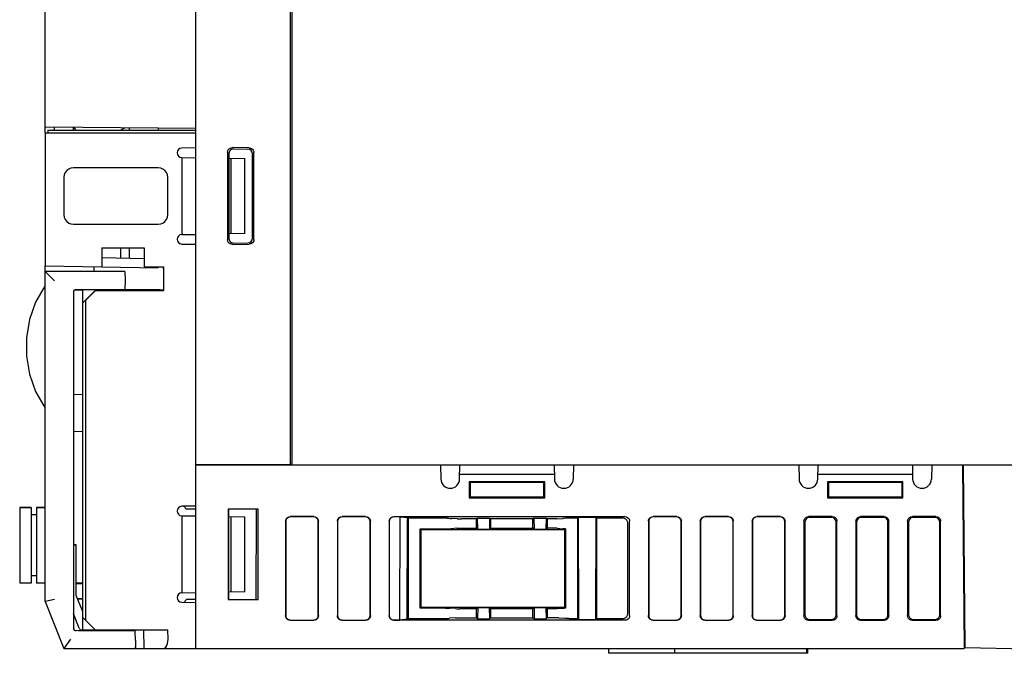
# Model space of a CAD drawing. Extents: x 129 to 1619, y 128 to 1105.
# Tile 29 of 31: x 1260 to 1365, y 935 to 1002. Entities that reach past the tile are written whole.
import ezdxf

# ---------------------------------------------------------------- set-up
doc = ezdxf.new("R2010")
doc.units = 0
doc.header["$LTSCALE"] = 92.4
doc.layers.add('ALL_AXIS', color=7, linetype='CONTINUOUS')
doc.layers.add('ALL_FEATURES', color=7, linetype='CONTINUOUS')

msp = doc.modelspace()

# ---------------------------------------------------------------- linework, layer by layer
at = {"layer": 'ALL_AXIS', "color": 7, "linetype": 'CONTINUOUS'}
for p, q in [((1263.3, 990.5), (1263.3, 990.2)), ((1263.3, 990.5), (1279, 990.5)), ((1263, 990.2), (1263, 976.105)), ((1263, 990.2), (1279, 990.2)), ((1269.535, 973.6), (1269.539, 973.48)), ((1271.465, 973.6), (1271.462, 973.503)), ((1289, 955), (1279, 955)), ((1260.3, 950.45), (1260.3, 942.45)), ((1260.3, 950.45), (1261.5, 950.45)), ((1262.1, 950.45), (1263, 950.45)), ((1266.3, 942.4), (1267, 942.4)), ((1266.434, 940.8), (1267, 940.8)), ((1269.538, 937.5), (1269.535, 937.4)), ((1271.462, 937.5), (1271.465, 937.4))]:
    msp.add_line(p, q, dxfattribs=at)
at = {"layer": 'ALL_FEATURES', "color": 7, "linetype": 'CONTINUOUS'}
for p, q in [((1263, 990.2), (1263, 1102.721)), ((1279, 935.5), (1279, 1103.01)), ((1289, 1085), (1289, 955)), ((1279, 990.66), (1263, 990.8)), ((1264, 990.5), (1264, 990.791)), ((1266, 990.5), (1266, 990.774)), ((1266.034, 990.774), (1266.256, 990.5)), ((1271, 990.5), (1271.452, 990.726)), ((1271.896, 990.722), (1271.896, 990.5)), ((1275, 990.695), (1275, 990.5)), ((1279, 988.617), (1277.491, 988.591)), ((1282.36, 988.136), (1282.36, 978.864)), ((1284.654, 988.606), (1282.866, 988.634)), ((1283.007, 988.491), (1284.511, 988.465)), ((1277.492, 987.591), (1279, 987.565)), ((1277.5, 987.589), (1277.5, 979.411)), ((1282.5, 987.994), (1282.5, 979.006)), ((1282.5, 987.503), (1284.2, 987.474)), ((1282.7, 987.5), (1282.7, 979.5)), ((1284.2, 979.526), (1284.2, 987.474)), ((1285, 979.035), (1285, 987.965)), ((1285.144, 978.892), (1285.144, 988.108)), ((1275.001, 986.5), (1265.999, 986.5)), ((1265, 985.501), (1265, 981.499)), ((1276, 981.499), (1276, 985.501)), ((1265.999, 980.5), (1275.001, 980.5)), ((1277.492, 979.409), (1279, 979.435)), ((1284.2, 979.526), (1282.5, 979.497)), ((1269, 978), (1269, 976)), ((1269, 978), (1273.5, 978)), ((1271, 978), (1271, 976.895)), ((1271.896, 978), (1271.896, 976.88)), ((1273.5, 978), (1273.5, 976)), ((1277.491, 978.409), (1279, 978.383)), ((1282.866, 978.366), (1284.654, 978.394)), ((1283.007, 978.509), (1284.509, 978.535)), ((1273.5, 976.852), (1269, 976.93)), ((1263, 940.5), (1263, 976.105)), ((1263, 976.105), (1275, 975.895)), ((1268.2, 975.5), (1268.2, 976.014)), ((1273.5, 976), (1275.544, 976)), ((1275.477, 975.887), (1275.512, 975.886)), ((1275.512, 976), (1275.512, 975.886)), ((1275.544, 976), (1275.544, 973.456)), ((1263, 975.5), (1264, 974.5)), ((1271.469, 975.5), (1263, 975.5)), ((1271.5, 974.6), (1271.465, 973.6)), ((1271.469, 975.5), (1271.5, 974.6)), ((1266.29, 973.593), (1266.5, 973.6)), ((1266.5, 973.6), (1271.465, 973.6)), ((1267, 973.545), (1267, 973.6)), ((1267, 972.177), (1267, 973.54)), ((1269.534, 973.525), (1267, 973.54)), ((1269.535, 973.543), (1268.3, 973.544)), ((1269.539, 973.48), (1269.535, 973.6)), ((1275.477, 973.523), (1275.544, 973.456)), ((1266, 973.293), (1266, 937.707)), ((1267, 973.5), (1266.081, 973.484)), ((1267, 972.177), (1268.3, 973.479)), ((1268.3, 973.456), (1267.3, 972.456)), ((1268.3, 973.479), (1270.854, 973.483)), ((1268.3, 973.456), (1268.3, 973.479)), ((1275.544, 973.456), (1268.3, 973.456)), ((1267.3, 972.456), (1267, 972.161)), ((1267, 937.4), (1267, 972.161)), ((1267.3, 938.5), (1267.3, 972.456)), ((1267, 962.43), (1266, 962.465)), ((1266, 958.535), (1267, 958.57)), ((1279, 955), (1397.5, 955)), ((1304.947, 955), (1304.974, 953.483)), ((1306.974, 953.483), (1307, 955)), ((1317, 955), (1317.026, 953.483)), ((1319.053, 955), (1319.026, 953.483)), ((1342.947, 955), (1342.974, 953.483)), ((1344.974, 953.483), (1345, 955)), ((1355, 955), (1355.026, 953.483)), ((1357.053, 955), (1357.026, 953.483)), ((1360.33, 955), (1360.5, 935.5)), ((1360.6, 935.566), (1360.43, 955)), ((1306.983, 954), (1317.017, 954)), ((1344.983, 954), (1355.017, 954)), ((1316, 953.2), (1308, 953.2)), ((1308, 953.2), (1308.087, 953.113)), ((1308, 953.2), (1308, 951.5)), ((1315.913, 953.113), (1308.087, 953.113)), ((1308.087, 953.113), (1308.087, 951.587)), ((1316, 953.2), (1315.913, 953.113)), ((1315.913, 951.587), (1315.913, 953.113)), ((1316, 951.5), (1316, 953.2)), ((1354, 953.2), (1346, 953.2)), ((1346, 953.2), (1346.087, 953.113)), ((1346, 953.2), (1346, 951.5)), ((1353.913, 953.113), (1346.087, 953.113)), ((1346.087, 953.113), (1346.087, 951.587)), ((1354, 953.2), (1353.913, 953.113)), ((1353.913, 951.587), (1353.913, 953.113)), ((1354, 951.5), (1354, 953.2)), ((1308, 951.5), (1308.087, 951.587)), ((1308.087, 951.587), (1315.913, 951.587)), ((1316, 951.5), (1315.913, 951.587)), ((1346, 951.5), (1346.087, 951.587)), ((1346.087, 951.587), (1353.913, 951.587)), ((1354, 951.5), (1353.913, 951.587)), ((1279, 950.617), (1277.491, 950.591)), ((1277.705, 950.595), (1278, 950.3)), ((1308, 951.5), (1316, 951.5)), ((1346, 951.5), (1354, 951.5)), ((1261.5, 950.45), (1260.3, 950.45)), ((1261.5, 950.45), (1261.5, 942.45)), ((1262.1, 949.7), (1261.5, 949.7)), ((1262.1, 950.45), (1262.1, 942.45)), ((1263, 950.45), (1262.1, 950.45)), ((1277.491, 949.591), (1279, 949.565)), ((1277.5, 949.589), (1277.5, 941.411)), ((1279, 950.3), (1278, 950.3)), ((1285.587, 950.3), (1282.413, 950.3)), ((1282.413, 950.3), (1282.413, 940.7)), ((1282.5, 940.7), (1282.5, 950.3)), ((1282.5, 949.503), (1284.2, 949.474)), ((1282.7, 949.5), (1282.7, 941.5)), ((1285.394, 940.7), (1285.409, 950.3)), ((1285.587, 940.7), (1285.587, 950.3)), ((1291.502, 949.5), (1288.998, 949.5)), ((1297.002, 949.5), (1294.498, 949.5)), ((1300, 949.5), (1324.502, 949.5)), ((1330.002, 949.5), (1327.498, 949.5)), ((1335.502, 949.5), (1332.998, 949.5)), ((1341.002, 949.5), (1338.498, 949.5)), ((1346.502, 949.5), (1343.998, 949.5)), ((1352.002, 949.5), (1349.498, 949.5)), ((1357.502, 949.5), (1354.998, 949.5)), ((1284.2, 941.526), (1284.2, 949.474)), ((1288.5, 949.002), (1288.5, 938.998)), ((1288.526, 948.976), (1288.526, 939.024)), ((1291.476, 949.474), (1289.024, 949.474)), ((1291.974, 939.024), (1291.974, 948.976)), ((1292, 938.998), (1292, 949.002)), ((1294, 949.002), (1294, 938.998)), ((1294.026, 948.976), (1294.026, 939.024)), ((1296.976, 949.474), (1294.524, 949.474)), ((1297.474, 939.024), (1297.474, 948.976)), ((1297.5, 938.998), (1297.5, 949.002)), ((1299.5, 948.998), (1299.5, 939.002)), ((1300.647, 949.474), (1300, 949.474)), ((1300.63, 938.526), (1300.647, 949.474)), ((1300.647, 949.474), (1301.434, 949.387)), ((1301.417, 938.613), (1301.434, 949.387)), ((1301.434, 949.387), (1301.5, 949.32)), ((1305.648, 949.32), (1301.5, 949.32)), ((1301.5, 949.32), (1301.5, 938.696)), ((1306.705, 949.262), (1306.095, 949.306)), ((1308.75, 949.247), (1307.152, 949.247)), ((1308.848, 949.346), (1308.75, 949.247)), ((1308.75, 948.273), (1308.75, 949.247)), ((1308.848, 949.346), (1310.152, 949.346)), ((1308.848, 949.346), (1308.874, 948.149)), ((1310.152, 949.346), (1310.126, 948.149)), ((1310.152, 949.346), (1310.25, 949.247)), ((1314.75, 949.247), (1310.25, 949.247)), ((1310.25, 949.247), (1310.25, 948.273)), ((1314.848, 949.346), (1314.75, 949.247)), ((1314.75, 948.273), (1314.75, 949.247)), ((1314.848, 949.346), (1316.152, 949.346)), ((1314.848, 949.346), (1314.874, 948.149)), ((1316.152, 949.346), (1316.126, 948.149)), ((1316.152, 949.346), (1316.25, 949.247)), ((1316.848, 949.247), (1316.25, 949.247)), ((1316.25, 949.247), (1316.25, 948.273)), ((1317.295, 949.262), (1317.905, 949.306)), ((1319.5, 949.32), (1318.352, 949.32)), ((1319.592, 949.413), (1319.5, 949.32)), ((1319.5, 938.696), (1319.5, 949.32)), ((1321.408, 949.413), (1319.592, 949.413)), ((1319.609, 938.587), (1319.592, 949.413)), ((1321.408, 949.413), (1321.391, 938.587)), ((1321.408, 949.413), (1321.5, 949.32)), ((1324.322, 949.32), (1321.5, 949.32)), ((1321.5, 949.32), (1321.5, 938.696)), ((1324.805, 939.193), (1324.819, 948.821)), ((1325, 938.998), (1325, 949.002)), ((1327, 949.002), (1327, 938.998)), ((1327.026, 948.976), (1327.026, 939.024)), ((1329.976, 949.474), (1327.524, 949.474)), ((1330.474, 939.024), (1330.474, 948.976)), ((1330.5, 938.998), (1330.5, 949.002)), ((1332.5, 949.002), (1332.5, 938.998)), ((1332.526, 948.976), (1332.526, 939.024)), ((1335.476, 949.474), (1333.024, 949.474)), ((1335.974, 939.024), (1335.974, 948.976)), ((1336, 938.998), (1336, 949.002)), ((1338, 949.002), (1338, 938.998)), ((1338.026, 948.976), (1338.026, 939.024)), ((1340.976, 949.474), (1338.524, 949.474)), ((1341.474, 939.024), (1341.474, 948.976)), ((1341.5, 938.998), (1341.5, 949.002)), ((1343.5, 949.002), (1343.5, 938.998)), ((1343.587, 948.914), (1343.587, 939.086)), ((1346.414, 949.413), (1344.086, 949.413)), ((1346.913, 939.086), (1346.913, 948.914)), ((1347, 938.998), (1347, 949.002)), ((1349, 949.002), (1349, 938.998)), ((1349.087, 948.914), (1349.087, 939.086)), ((1351.914, 949.413), (1349.586, 949.413)), ((1352.413, 939.086), (1352.413, 948.914)), ((1352.5, 938.998), (1352.5, 949.002)), ((1354.5, 949.002), (1354.5, 938.998)), ((1354.587, 948.914), (1354.587, 939.086)), ((1357.414, 949.413), (1355.086, 949.413)), ((1357.913, 939.086), (1357.913, 948.914)), ((1358, 938.998), (1358, 949.002)), ((1302.8, 948.2), (1305.628, 948.2)), ((1302.894, 948.106), (1302.8, 948.2)), ((1302.8, 939.8), (1302.8, 948.2)), ((1318.106, 948.106), (1302.894, 948.106)), ((1302.907, 939.907), (1302.894, 948.106)), ((1306.688, 948.258), (1306.076, 948.214)), ((1307.135, 948.273), (1308.75, 948.273)), ((1308.874, 948.149), (1308.75, 948.273)), ((1308.874, 948.149), (1310.126, 948.149)), ((1310.126, 948.149), (1310.25, 948.273)), ((1310.25, 948.273), (1314.75, 948.273)), ((1314.874, 948.149), (1314.75, 948.273)), ((1314.874, 948.149), (1316.126, 948.149)), ((1316.126, 948.149), (1316.25, 948.273)), ((1316.865, 948.273), (1316.25, 948.273)), ((1317.312, 948.258), (1317.924, 948.214)), ((1318.106, 948.106), (1318.093, 939.907)), ((1318.106, 948.106), (1318.202, 948.202)), ((1318.202, 948.202), (1318.206, 939.794)), ((1266, 946.505), (1266.3, 946.5)), ((1266.3, 946.5), (1266, 946.49)), ((1266.3, 941.136), (1266.3, 946.5)), ((1261.5, 942.45), (1260.3, 942.45)), ((1262.1, 943.2), (1261.5, 943.2)), ((1263, 942.45), (1262.1, 942.45)), ((1267, 942.435), (1266.3, 942.423)), ((1266.479, 942.4), (1266.479, 942.426)), ((1266.95, 942.4), (1266.95, 942.435)), ((1266.954, 939.501), (1266.3, 941.136)), ((1277.491, 941.409), (1279, 941.435)), ((1284.2, 941.526), (1282.5, 941.497)), ((1264, 940.693), (1263, 940.5)), ((1263, 940.5), (1265, 935.5)), ((1266.444, 940.775), (1267, 940.765)), ((1266.479, 940.774), (1266.479, 940.8)), ((1277.491, 940.409), (1279, 940.383)), ((1278, 940.7), (1277.705, 940.405)), ((1279, 940.7), (1278, 940.7)), ((1282.413, 940.7), (1285.587, 940.7)), ((1266.615, 937.656), (1266, 939.193)), ((1267, 939.5), (1266.954, 939.501)), ((1302.907, 939.907), (1302.8, 939.8)), ((1305.482, 939.8), (1302.8, 939.8)), ((1302.907, 939.907), (1318.093, 939.907)), ((1306.539, 939.741), (1305.929, 939.786)), ((1308.75, 939.727), (1306.986, 939.727)), ((1308.887, 939.864), (1308.75, 939.727)), ((1308.75, 938.769), (1308.75, 939.727)), ((1308.887, 939.864), (1308.864, 938.654)), ((1308.887, 939.864), (1310.113, 939.864)), ((1310.113, 939.864), (1310.25, 939.727)), ((1310.113, 939.864), (1310.136, 938.654)), ((1314.75, 939.727), (1310.25, 939.727)), ((1310.25, 939.727), (1310.25, 938.769)), ((1314.887, 939.864), (1314.75, 939.727)), ((1314.75, 938.769), (1314.75, 939.727)), ((1314.887, 939.864), (1314.864, 938.654)), ((1314.887, 939.864), (1316.113, 939.864)), ((1316.113, 939.864), (1316.25, 939.727)), ((1316.113, 939.864), (1316.136, 938.654)), ((1317.014, 939.727), (1316.25, 939.727)), ((1316.25, 939.727), (1316.25, 938.769)), ((1317.461, 939.741), (1318.071, 939.786)), ((1318.093, 939.907), (1318.206, 939.794)), ((1360.561, 940), (1360.461, 940)), ((1267, 938.8), (1268.3, 937.5)), ((1288.998, 938.5), (1291.502, 938.5)), ((1289.024, 938.526), (1291.476, 938.526)), ((1294.498, 938.5), (1297.002, 938.5)), ((1294.524, 938.526), (1296.976, 938.526)), ((1300, 938.526), (1300.63, 938.526)), ((1324.502, 938.5), (1300, 938.5)), ((1301.417, 938.613), (1300.63, 938.526)), ((1301.417, 938.613), (1301.5, 938.696)), ((1301.5, 938.696), (1305.462, 938.696)), ((1306.522, 938.755), (1305.91, 938.71)), ((1306.97, 938.769), (1308.75, 938.769)), ((1308.864, 938.654), (1308.75, 938.769)), ((1308.864, 938.654), (1310.136, 938.654)), ((1310.136, 938.654), (1310.25, 938.769)), ((1310.25, 938.769), (1314.75, 938.769)), ((1314.864, 938.654), (1314.75, 938.769)), ((1314.864, 938.654), (1316.136, 938.654)), ((1316.136, 938.654), (1316.25, 938.769)), ((1317.03, 938.769), (1316.25, 938.769)), ((1317.478, 938.755), (1318.09, 938.71)), ((1318.538, 938.696), (1319.5, 938.696)), ((1319.609, 938.587), (1319.5, 938.696)), ((1319.609, 938.587), (1321.391, 938.587)), ((1321.391, 938.587), (1321.5, 938.696)), ((1321.5, 938.696), (1324.306, 938.696)), ((1327.498, 938.5), (1330.002, 938.5)), ((1327.524, 938.526), (1329.976, 938.526)), ((1332.998, 938.5), (1335.502, 938.5)), ((1333.024, 938.526), (1335.476, 938.526)), ((1338.498, 938.5), (1341.002, 938.5)), ((1338.524, 938.526), (1340.976, 938.526)), ((1343.998, 938.5), (1346.502, 938.5)), ((1344.086, 938.587), (1346.414, 938.587)), ((1349.498, 938.5), (1352.002, 938.5)), ((1349.586, 938.587), (1351.914, 938.587)), ((1354.998, 938.5), (1357.502, 938.5)), ((1355.086, 938.587), (1357.414, 938.587)), ((1266.5, 937.4), (1266.29, 937.407)), ((1272.565, 937.4), (1266.5, 937.4)), ((1267, 937.465), (1266.888, 937.467)), ((1267, 937.5), (1276, 937.5)), ((1269.535, 937.4), (1269.538, 937.5)), ((1271.95, 937.5), (1271.953, 937.4)), ((1272.6, 936.4), (1272.565, 937.4)), ((1273.431, 937.5), (1273.471, 935.5)), ((1276.04, 936.5), (1276, 937.5)), ((1360.583, 937.5), (1360.483, 937.5)), ((1265.677, 936.5), (1265, 935.5)), ((1272.6, 936.4), (1272.573, 935.634)), ((1360.488, 936.873), (1360.589, 936.871)), ((1265, 935.5), (1272.43, 935.5)), ((1272.49, 935.5), (1360.5, 935.5)), ((1322.8, 935), (1322.8, 935.5)), ((1343.9, 935), (1322.8, 935)), ((1329.8, 935), (1329.8, 935.5)), ((1343.8, 935), (1343.8, 935.5)), ((1343.9, 935), (1343.9, 935.5)), ((1360.6, 935.566), (1360.5, 935.566)), ((1393, 935), (1360.6, 935.566))]:
    msp.add_line(p, q, dxfattribs=at)
for points in [[(1289.178, 955), (1289.182, 955.025), (1289.185, 955.099), (1289.189, 955.218), (1289.191, 955.377), (1289.194, 955.566), (1289.195, 955.778), (1289.196, 1005.114)], [(1282.36, 988.136), (1282.377, 988.267), (1282.428, 988.388), (1282.508, 988.491), (1282.613, 988.57), (1282.735, 988.619), (1282.866, 988.634)], [(1283.007, 988.491), (1282.876, 988.476), (1282.753, 988.427), (1282.649, 988.349), (1282.568, 988.245), (1282.517, 988.124), (1282.5, 987.994)], [(1284.654, 988.606), (1284.781, 988.587), (1284.9, 988.536), (1285.001, 988.457), (1285.078, 988.355), (1285.127, 988.236), (1285.144, 988.108)], [(1265.999, 986.5), (1265.741, 986.466), (1265.5, 986.366), (1265.293, 986.207), (1265.134, 986), (1265.034, 985.759), (1265, 985.501)], [(1276, 985.501), (1275.966, 985.759), (1275.866, 986), (1275.707, 986.207), (1275.5, 986.366), (1275.259, 986.466), (1275.001, 986.5)], [(1265, 981.499), (1265.034, 981.241), (1265.134, 981), (1265.293, 980.793), (1265.5, 980.634), (1265.741, 980.534), (1265.999, 980.5)], [(1275.001, 980.5), (1275.259, 980.534), (1275.5, 980.634), (1275.707, 980.793), (1275.866, 981), (1275.966, 981.241), (1276, 981.499)], [(1282.866, 978.366), (1282.735, 978.381), (1282.613, 978.43), (1282.508, 978.509), (1282.428, 978.612), (1282.377, 978.733), (1282.36, 978.864)], [(1282.5, 979.006), (1282.517, 978.876), (1282.568, 978.755), (1282.649, 978.651), (1282.753, 978.573), (1282.876, 978.524), (1283.007, 978.509)], [(1285.144, 978.892), (1285.127, 978.764), (1285.078, 978.645), (1285.001, 978.543), (1284.9, 978.464), (1284.781, 978.413), (1284.654, 978.394)], [(1263, 974), (1261.972, 972.246), (1261.332, 970.389), (1261.035, 968.47), (1261.035, 966.53), (1261.332, 964.611), (1261.972, 962.754), (1263, 961)], [(1271.55, 973.5), (1271.539, 973.503), (1271.462, 973.507)], [(1275.19, 973.535), (1274.992, 973.538), (1274.761, 973.54), (1271.465, 973.542)], [(1275.477, 973.523), (1275.441, 973.527), (1275.343, 973.532), (1275.19, 973.535)], [(1270.854, 973.483), (1271.11, 973.485), (1271.317, 973.488), (1271.466, 973.493), (1271.541, 973.498), (1271.55, 973.5)], [(1288.5, 949.002), (1288.524, 949.156), (1288.595, 949.295), (1288.705, 949.405), (1288.844, 949.476), (1288.998, 949.5)], [(1291.502, 949.5), (1291.656, 949.476), (1291.795, 949.405), (1291.905, 949.295), (1291.976, 949.156), (1292, 949.002)], [(1294, 949.002), (1294.024, 949.156), (1294.095, 949.295), (1294.205, 949.405), (1294.344, 949.476), (1294.498, 949.5)], [(1297.002, 949.5), (1297.156, 949.476), (1297.295, 949.405), (1297.405, 949.295), (1297.476, 949.156), (1297.5, 949.002)], [(1299.5, 948.998), (1299.525, 949.154), (1299.596, 949.294), (1299.707, 949.404), (1299.846, 949.476), (1300, 949.5)], [(1324.502, 949.5), (1324.656, 949.476), (1324.795, 949.405), (1324.905, 949.295), (1324.976, 949.156), (1325, 949.002)], [(1327, 949.002), (1327.024, 949.156), (1327.095, 949.295), (1327.205, 949.405), (1327.344, 949.476), (1327.498, 949.5)], [(1330.002, 949.5), (1330.156, 949.476), (1330.295, 949.405), (1330.405, 949.295), (1330.476, 949.156), (1330.5, 949.002)], [(1332.5, 949.002), (1332.524, 949.156), (1332.595, 949.295), (1332.705, 949.405), (1332.844, 949.476), (1332.998, 949.5)], [(1335.502, 949.5), (1335.656, 949.476), (1335.795, 949.405), (1335.905, 949.295), (1335.976, 949.156), (1336, 949.002)], [(1338, 949.002), (1338.024, 949.156), (1338.095, 949.295), (1338.205, 949.405), (1338.344, 949.476), (1338.498, 949.5)], [(1341.002, 949.5), (1341.156, 949.476), (1341.295, 949.405), (1341.405, 949.295), (1341.476, 949.156), (1341.5, 949.002)], [(1343.5, 949.002), (1343.524, 949.156), (1343.595, 949.295), (1343.705, 949.405), (1343.844, 949.476), (1343.998, 949.5)], [(1346.502, 949.5), (1346.656, 949.476), (1346.795, 949.405), (1346.905, 949.295), (1346.976, 949.156), (1347, 949.002)], [(1349, 949.002), (1349.024, 949.156), (1349.095, 949.295), (1349.205, 949.405), (1349.344, 949.476), (1349.498, 949.5)], [(1352.002, 949.5), (1352.156, 949.476), (1352.295, 949.405), (1352.405, 949.295), (1352.476, 949.156), (1352.5, 949.002)], [(1354.5, 949.002), (1354.524, 949.156), (1354.595, 949.295), (1354.705, 949.405), (1354.844, 949.476), (1354.998, 949.5)], [(1357.502, 949.5), (1357.656, 949.476), (1357.795, 949.405), (1357.905, 949.295), (1357.976, 949.156), (1358, 949.002)], [(1289.024, 949.474), (1288.87, 949.449), (1288.731, 949.379), (1288.621, 949.269), (1288.551, 949.13), (1288.526, 948.976)], [(1291.974, 948.976), (1291.949, 949.13), (1291.879, 949.269), (1291.769, 949.379), (1291.63, 949.449), (1291.476, 949.474)], [(1294.524, 949.474), (1294.37, 949.449), (1294.231, 949.379), (1294.121, 949.269), (1294.051, 949.13), (1294.026, 948.976)], [(1297.474, 948.976), (1297.449, 949.13), (1297.379, 949.269), (1297.269, 949.379), (1297.13, 949.449), (1296.976, 949.474)], [(1300, 949.474), (1299.846, 949.449), (1299.707, 949.378), (1299.596, 949.267), (1299.525, 949.127), (1299.504, 948.997)], [(1305.648, 949.32), (1305.808, 949.319), (1305.96, 949.314), (1306.095, 949.306)], [(1306.705, 949.262), (1306.841, 949.254), (1306.992, 949.249), (1307.152, 949.247)], [(1317.295, 949.262), (1317.159, 949.254), (1317.008, 949.249), (1316.848, 949.247)], [(1318.352, 949.32), (1318.192, 949.319), (1318.04, 949.314), (1317.905, 949.306)], [(1324.819, 948.821), (1324.795, 948.976), (1324.725, 949.115), (1324.615, 949.225), (1324.476, 949.296), (1324.322, 949.32)], [(1327.524, 949.474), (1327.37, 949.449), (1327.231, 949.379), (1327.121, 949.269), (1327.051, 949.13), (1327.026, 948.976)], [(1330.474, 948.976), (1330.449, 949.13), (1330.379, 949.269), (1330.269, 949.379), (1330.13, 949.449), (1329.976, 949.474)], [(1333.024, 949.474), (1332.87, 949.449), (1332.731, 949.379), (1332.621, 949.269), (1332.551, 949.13), (1332.526, 948.976)], [(1335.974, 948.976), (1335.949, 949.13), (1335.879, 949.269), (1335.769, 949.379), (1335.63, 949.449), (1335.476, 949.474)], [(1338.524, 949.474), (1338.37, 949.449), (1338.231, 949.379), (1338.121, 949.269), (1338.051, 949.13), (1338.026, 948.976)], [(1341.474, 948.976), (1341.449, 949.13), (1341.379, 949.269), (1341.269, 949.379), (1341.13, 949.449), (1340.976, 949.474)], [(1344.086, 949.413), (1343.931, 949.388), (1343.792, 949.317), (1343.683, 949.208), (1343.612, 949.069), (1343.587, 948.914)], [(1346.913, 948.914), (1346.888, 949.069), (1346.817, 949.208), (1346.708, 949.317), (1346.569, 949.388), (1346.414, 949.413)], [(1349.586, 949.413), (1349.431, 949.388), (1349.292, 949.317), (1349.183, 949.208), (1349.112, 949.069), (1349.087, 948.914)], [(1352.413, 948.914), (1352.388, 949.069), (1352.317, 949.208), (1352.208, 949.317), (1352.069, 949.388), (1351.914, 949.413)], [(1355.086, 949.413), (1354.931, 949.388), (1354.792, 949.317), (1354.683, 949.208), (1354.612, 949.069), (1354.587, 948.914)], [(1357.913, 948.914), (1357.888, 949.069), (1357.817, 949.208), (1357.708, 949.317), (1357.569, 949.388), (1357.414, 949.413)], [(1305.628, 948.2), (1305.789, 948.202), (1305.94, 948.206), (1306.076, 948.214)], [(1306.688, 948.258), (1306.823, 948.266), (1306.975, 948.271), (1307.135, 948.273)], [(1317.312, 948.258), (1317.177, 948.266), (1317.025, 948.271), (1316.865, 948.273)], [(1318.202, 948.202), (1318.103, 948.205), (1318.009, 948.209), (1317.924, 948.214)], [(1305.482, 939.8), (1305.642, 939.798), (1305.794, 939.794), (1305.929, 939.786)], [(1306.539, 939.741), (1306.674, 939.734), (1306.826, 939.729), (1306.986, 939.727)], [(1317.461, 939.741), (1317.326, 939.734), (1317.174, 939.729), (1317.014, 939.727)], [(1318.206, 939.794), (1318.159, 939.791), (1318.114, 939.789), (1318.071, 939.786)], [(1324.306, 938.696), (1324.46, 938.72), (1324.599, 938.791), (1324.709, 938.901), (1324.78, 939.039), (1324.805, 939.193)], [(1343.587, 939.086), (1343.612, 938.931), (1343.683, 938.792), (1343.792, 938.683), (1343.931, 938.612), (1344.086, 938.587)], [(1346.414, 938.587), (1346.569, 938.612), (1346.708, 938.683), (1346.817, 938.792), (1346.888, 938.931), (1346.913, 939.086)], [(1349.087, 939.086), (1349.112, 938.931), (1349.183, 938.792), (1349.292, 938.683), (1349.431, 938.612), (1349.586, 938.587)], [(1351.914, 938.587), (1352.069, 938.612), (1352.208, 938.683), (1352.317, 938.792), (1352.388, 938.931), (1352.413, 939.086)], [(1354.587, 939.086), (1354.612, 938.931), (1354.683, 938.792), (1354.792, 938.683), (1354.931, 938.612), (1355.086, 938.587)], [(1357.414, 938.587), (1357.569, 938.612), (1357.708, 938.683), (1357.817, 938.792), (1357.888, 938.931), (1357.913, 939.086)], [(1288.998, 938.5), (1288.844, 938.524), (1288.705, 938.595), (1288.595, 938.705), (1288.524, 938.844), (1288.5, 938.998)], [(1288.526, 939.024), (1288.551, 938.87), (1288.621, 938.731), (1288.731, 938.621), (1288.87, 938.551), (1289.024, 938.526)], [(1291.476, 938.526), (1291.63, 938.551), (1291.769, 938.621), (1291.879, 938.731), (1291.949, 938.87), (1291.974, 939.024)], [(1292, 938.998), (1291.976, 938.844), (1291.905, 938.705), (1291.795, 938.595), (1291.656, 938.524), (1291.502, 938.5)], [(1294.498, 938.5), (1294.344, 938.524), (1294.205, 938.595), (1294.095, 938.705), (1294.024, 938.844), (1294, 938.998)], [(1294.026, 939.024), (1294.051, 938.87), (1294.121, 938.731), (1294.231, 938.621), (1294.37, 938.551), (1294.524, 938.526)], [(1296.976, 938.526), (1297.13, 938.551), (1297.269, 938.621), (1297.379, 938.731), (1297.449, 938.87), (1297.474, 939.024)], [(1297.5, 938.998), (1297.476, 938.844), (1297.405, 938.705), (1297.295, 938.595), (1297.156, 938.524), (1297.002, 938.5)], [(1300, 938.5), (1299.846, 938.524), (1299.707, 938.596), (1299.596, 938.706), (1299.525, 938.846), (1299.5, 939.002)], [(1299.504, 939.003), (1299.525, 938.873), (1299.596, 938.733), (1299.707, 938.622), (1299.846, 938.551), (1300, 938.526)], [(1305.462, 938.696), (1305.623, 938.698), (1305.775, 938.702), (1305.91, 938.71)], [(1306.522, 938.755), (1306.657, 938.762), (1306.809, 938.767), (1306.97, 938.769)], [(1317.478, 938.755), (1317.343, 938.762), (1317.191, 938.767), (1317.03, 938.769)], [(1318.538, 938.696), (1318.377, 938.698), (1318.225, 938.702), (1318.09, 938.71)], [(1325, 938.998), (1324.976, 938.844), (1324.905, 938.705), (1324.795, 938.595), (1324.656, 938.524), (1324.502, 938.5)], [(1327.498, 938.5), (1327.344, 938.524), (1327.205, 938.595), (1327.095, 938.705), (1327.024, 938.844), (1327, 938.998)], [(1327.026, 939.024), (1327.051, 938.87), (1327.121, 938.731), (1327.231, 938.621), (1327.37, 938.551), (1327.524, 938.526)], [(1329.976, 938.526), (1330.13, 938.551), (1330.269, 938.621), (1330.379, 938.731), (1330.449, 938.87), (1330.474, 939.024)], [(1330.5, 938.998), (1330.476, 938.844), (1330.405, 938.705), (1330.295, 938.595), (1330.156, 938.524), (1330.002, 938.5)], [(1332.998, 938.5), (1332.844, 938.524), (1332.705, 938.595), (1332.595, 938.705), (1332.524, 938.844), (1332.5, 938.998)], [(1332.526, 939.024), (1332.551, 938.87), (1332.621, 938.731), (1332.731, 938.621), (1332.87, 938.551), (1333.024, 938.526)], [(1335.476, 938.526), (1335.63, 938.551), (1335.769, 938.621), (1335.879, 938.731), (1335.949, 938.87), (1335.974, 939.024)], [(1336, 938.998), (1335.976, 938.844), (1335.905, 938.705), (1335.795, 938.595), (1335.656, 938.524), (1335.502, 938.5)], [(1338.498, 938.5), (1338.344, 938.524), (1338.205, 938.595), (1338.095, 938.705), (1338.024, 938.844), (1338, 938.998)], [(1338.026, 939.024), (1338.051, 938.87), (1338.121, 938.731), (1338.231, 938.621), (1338.37, 938.551), (1338.524, 938.526)], [(1340.976, 938.526), (1341.13, 938.551), (1341.269, 938.621), (1341.379, 938.731), (1341.449, 938.87), (1341.474, 939.024)], [(1341.5, 938.998), (1341.476, 938.844), (1341.405, 938.705), (1341.295, 938.595), (1341.156, 938.524), (1341.002, 938.5)], [(1343.998, 938.5), (1343.844, 938.524), (1343.705, 938.595), (1343.595, 938.705), (1343.524, 938.844), (1343.5, 938.998)], [(1347, 938.998), (1346.976, 938.844), (1346.905, 938.705), (1346.795, 938.595), (1346.656, 938.524), (1346.502, 938.5)], [(1349.498, 938.5), (1349.344, 938.524), (1349.205, 938.595), (1349.095, 938.705), (1349.024, 938.844), (1349, 938.998)], [(1352.5, 938.998), (1352.476, 938.844), (1352.405, 938.705), (1352.295, 938.595), (1352.156, 938.524), (1352.002, 938.5)], [(1354.998, 938.5), (1354.844, 938.524), (1354.705, 938.595), (1354.595, 938.705), (1354.524, 938.844), (1354.5, 938.998)], [(1358, 938.998), (1357.976, 938.844), (1357.905, 938.705), (1357.795, 938.595), (1357.656, 938.524), (1357.502, 938.5)], [(1275.503, 935.5), (1275.664, 935.54), (1275.805, 935.654), (1275.916, 935.824), (1275.992, 936.031), (1276.033, 936.26), (1276.04, 936.5)], [(1272.573, 935.634), (1272.556, 935.557), (1272.51, 935.514), (1272.43, 935.5)]]:
    msp.add_lwpolyline(points, dxfattribs=at)
at = {"layer": 'ALL_FEATURES', "color": 1, "linetype": 'CONTINUOUS', "const_width": 0.168}
msp.add_lwpolyline([(1267, 942.4), (1266.2, 942.4)], dxfattribs=at)
at = {"layer": 'ALL_FEATURES', "color": 7, "linetype": 'CONTINUOUS'}
for centre, radius, start, end in [((1277.5, 988.091), 0.5, 91, 269), ((1284.5, 987.965), 0.5, 0, 89), ((1277.5, 978.909), 0.5, 91, 269), ((1284.5, 979.035), 0.5, 271, 360), ((1266.3, 973.293), 0.3, 92, 180), ((1305.974, 953.5), 1, 181, 359), ((1318.026, 953.5), 1, 181, 359), ((1343.974, 953.5), 1, 181, 359), ((1356.026, 953.5), 1, 181, 359), ((1277.5, 950.091), 0.5, 91, 269), ((1277.5, 940.909), 0.5, 91, 269), ((1266.3, 937.707), 0.3, 180, 268), ((1266.893, 937.767), 0.3, 201.80141, 269)]:
    msp.add_arc(centre, radius, start, end, dxfattribs=at)

doc.saveas('drawing.dxf')
